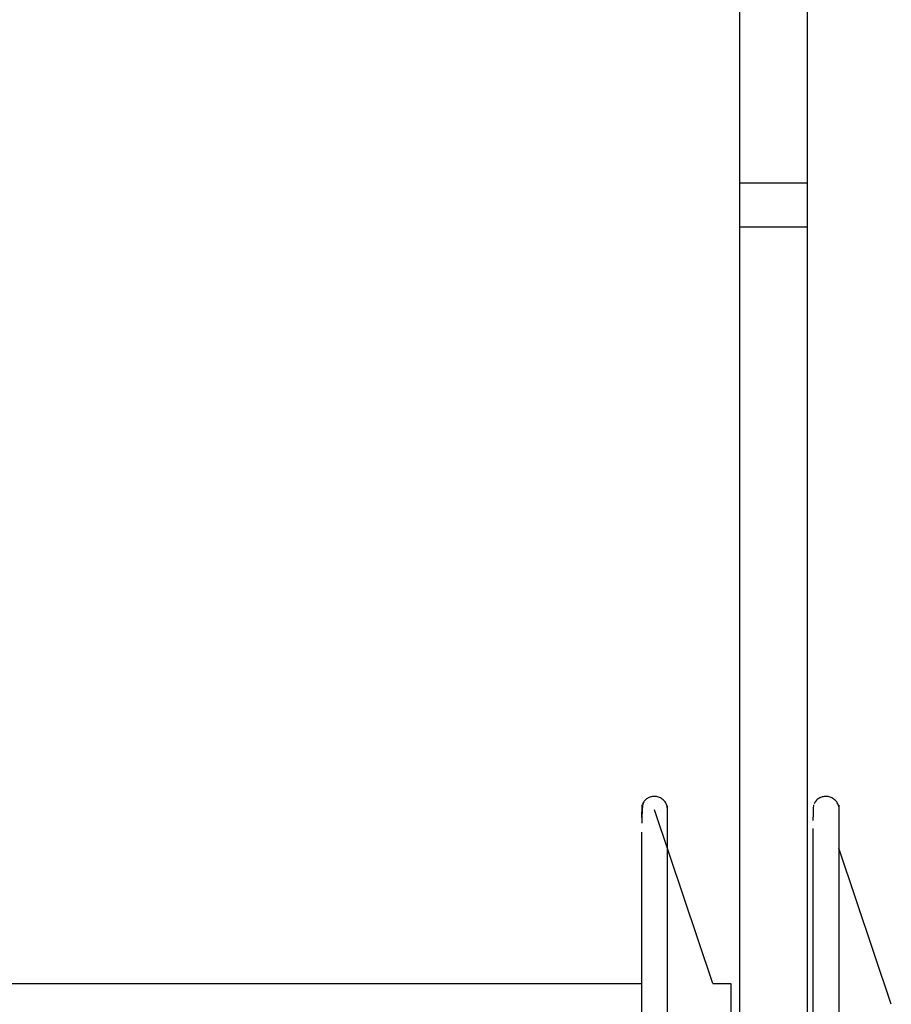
# Paper-space layout '_Inferior' of a CAD drawing. Header units: inches. Extents: x -0.5 to 3.7, y -6.4 to 5.4.
# Tile 5 of 6: x 1.6 to 2.9, y 0.3 to 1.8. Entities that reach past the tile are written whole.
import ezdxf

# ---------------------------------------------------------------- set-up
doc = ezdxf.new("R2010")
doc.units = ezdxf.units.IN
doc.header["$MEASUREMENT"] = 0

psp = doc.layouts.new('_Inferior')

# ---------------------------------------------------------------- linework, layer by layer
at = {"color": 7, "linetype": 'Continuous', "lineweight": 25}
for p, q in [((2.6559, 5.3763), (2.6559, -6.4492)), ((2.7559, 5.3763), (2.7559, -6.4492)), ((2.6559, 1.5298), (2.7559, 1.5298)), ((2.6559, 1.4651), (2.7559, 1.4651)), ((2.6168, 0.3494), (2.5306, 0.6053)), ((2.8799, 0.3189), (2.8025, 0.5488)), ((0.6749, 0.3494), (2.512, 0.3494)), ((2.6168, 0.3494), (2.6434, 0.3494))]:
    psp.add_line(p, q, dxfattribs=at)
for points, knots in [([(2.5496, 0.6104), (2.549, 0.6122), (2.5477, 0.6159), (2.5436, 0.6205), (2.5383, 0.6238), (2.5324, 0.6252), (2.5267, 0.6249), (2.5214, 0.623), (2.5165, 0.6196), (2.5143, 0.6162), (2.5132, 0.6145)], [0, 0, 0, 0, 0.120755, 0.249944, 0.382144, 0.511119, 0.631505, 0.745585, 0.869303, 1, 1, 1, 1]), ([(2.8025, 0.6104), (2.8019, 0.6122), (2.8005, 0.6159), (2.7965, 0.6205), (2.7912, 0.6238), (2.7853, 0.6252), (2.7795, 0.6249), (2.7742, 0.623), (2.7694, 0.6196), (2.7672, 0.6162), (2.7661, 0.6145)], [0, 0, 0, 0, 0.120714, 0.249939, 0.382203, 0.511211, 0.631551, 0.745523, 0.869236, 1, 1, 1, 1]), ([(2.5124, 0.6125), (2.5122, 0.6104), (2.5119, 0.6078), (2.5118, 0.5962), (2.5118, 0.5941)], [0, 0, 0, 0, 0.821768, 1, 1, 1, 1]), ([(2.5147, 0.6167), (2.514, 0.615), (2.5127, 0.612), (2.5122, 0.5935), (2.512, 0.5858)], [0, 0, 0, 0, 0.579453, 1, 1, 1, 1]), ([(2.5496, 0.6083), (2.5496, 0.609), (2.5496, 0.6161), (2.5496, 0.5878), (2.5496, 0.5211), (2.5496, 0.4093), (2.5496, 0.2624), (2.5496, 0.0844), (2.5496, -0.1173), (2.5496, -0.3352), (2.5496, -0.5607), (2.5496, -0.7855), (2.5496, -1.0001), (2.5496, -1.1992), (2.5496, -1.3092), (2.5496, -1.3643)], [0, 0, 0, 0, 0.008948, 0.091536, 0.174123, 0.256711, 0.339299, 0.421886, 0.504474, 0.587062, 0.669649, 0.752237, 0.834825, 0.917412, 1, 1, 1, 1]), ([(2.7652, 0.6125), (2.765, 0.6104), (2.7646, 0.607), (2.7645, 0.5943), (2.7644, 0.5895)], [0, 0, 0, 0, 0.61581, 1, 1, 1, 1]), ([(2.8025, 0.6099), (2.8025, 0.6101), (2.8025, 0.6173), (2.8025, 0.5912), (2.8025, 0.5285), (2.8025, 0.4197), (2.8025, 0.2756), (2.8025, 0.0999), (2.8025, -0.1002), (2.8025, -0.3171), (2.8025, -0.5424), (2.8025, -0.7674), (2.8025, -0.9836), (2.8025, -1.1826), (2.8025, -1.3569), (2.8025, -1.4989), (2.8025, -1.607), (2.8025, -1.6439), (2.8025, -1.6624)], [0, 0, 0, 0, 0.0015839, 0.068145, 0.1347061, 0.2012671, 0.2678282, 0.3343893, 0.4009503, 0.4675114, 0.5340725, 0.6006336, 0.6671946, 0.7337557, 0.8003168, 0.8668779, 0.9334389, 1, 1, 1, 1]), ([(2.512, -1.3561), (2.512, -1.3016), (2.512, -1.1926), (2.512, -0.9955), (2.512, -0.7831), (2.512, -0.5605), (2.512, -0.3372), (2.512, -0.1215), (2.512, 0.0784), (2.512, 0.2542), (2.512, 0.4011), (2.512, 0.5066), (2.512, 0.5635), (2.512, 0.5723), (2.512, 0.5723)], [0, 0, 0, 0, 0.090907, 0.181813, 0.27272, 0.363626, 0.454533, 0.54544, 0.636346, 0.727253, 0.818159, 0.909066, 0.999973, 1, 1, 1, 1]), ([(2.7648, -1.6512), (2.7648, -1.6329), (2.7648, -1.5964), (2.7648, -1.4893), (2.7648, -1.3488), (2.7648, -1.1762), (2.7648, -0.9792), (2.7648, -0.7651), (2.7648, -0.5423), (2.7648, -0.3193), (2.7648, -0.1046), (2.7648, 0.0936), (2.7648, 0.2673), (2.7648, 0.4113), (2.7648, 0.5142), (2.7648, 0.5695), (2.7648, 0.5772), (2.7648, 0.5778)], [0, 0, 0, 0, 0.071048, 0.142095, 0.213143, 0.28419, 0.355238, 0.426285, 0.497333, 0.56838, 0.639428, 0.710475, 0.781523, 0.85257, 0.923618, 0.994665, 1, 1, 1, 1]), ([(2.6434, 0.3494), (2.6434, 0.3494), (2.6434, 0.2561), (2.6434, -0.0762), (2.6434, -0.3015), (2.6434, -0.7714), (2.6434, -0.9967), (2.6434, -1.3289), (2.6434, -1.4222), (2.6434, -1.4222)], [0, 0, 0, 0, 0.25, 0.25, 0.5, 0.5, 0.75, 0.75, 1, 1, 1, 1])]:
    psp.add_open_spline(points, degree=3, knots=knots, dxfattribs=at)

doc.saveas('drawing.dxf')
